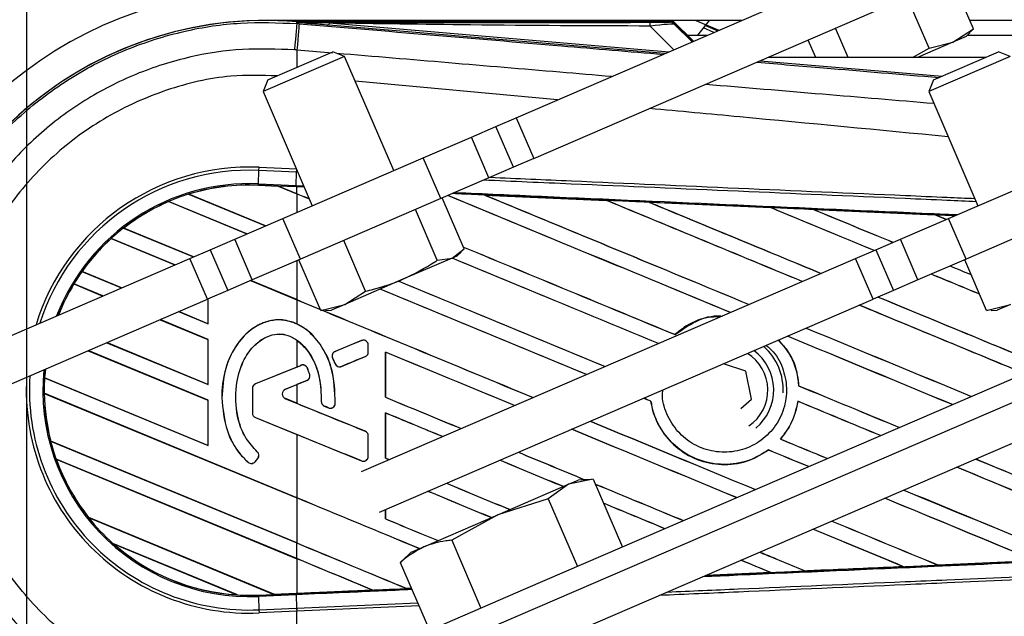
# Model space of a CAD drawing. Header units: millimetres. Extents: x -21 to 722, y 0 to 346.
# Tile 4 of 14: x 5 to 51, y 196 to 224. Entities that reach past the tile are written whole.
import ezdxf

# ---------------------------------------------------------------- set-up
doc = ezdxf.new("R2010")
doc.units = ezdxf.units.MM
doc.layers.add('CARTIGLIO', color=140, linetype='Continuous')

msp = doc.modelspace()

# ---------------------------------------------------------------- linework, layer by layer
at = {"color": 7, "linetype": 'Continuous', "lineweight": 25}
for p, q in [((27.9211, 219.6331), (44.8765, 226.9507)), ((49.1651, 223.7576), (48.1468, 226.1171)), ((28.7379, 217.7406), (45.6933, 225.0582)), ((47.1046, 222.8684), (46.0864, 225.2278)), ((35.186, 224.1533), (16.291, 224.1533)), ((17.7273, 224.0096), (17.734, 224.0896)), ((17.734, 224.0896), (17.7373, 224.0893)), ((17.7373, 224.0896), (17.7373, 224.0893)), ((17.7702, 224.0566), (17.7373, 224.0896)), ((35.1543, 224.0896), (17.7373, 224.0896)), ((17.7706, 224.0531), (17.7373, 224.0893)), ((36.1533, 223.186), (35.186, 224.1533)), ((38.3947, 224.1533), (35.186, 224.1533)), ((36.2669, 224.1533), (37.3308, 223.6942)), ((36.3554, 223.4662), (36.8989, 224.1533)), ((69.2019, 224.1533), (48.9944, 224.1533)), ((17.7273, 224.0096), (17.8387, 224.0002)), ((17.7706, 224.0531), (17.7702, 224.0566)), ((19.2325, 224.0341), (19.2237, 223.9298)), ((34.8282, 222.6141), (19.2237, 223.9298)), ((19.2325, 224.0341), (35.0317, 222.7019)), ((35.2401, 222.7919), (34.1488, 223.8902)), ((36.1082, 223.1665), (35.2069, 224.0678)), ((35.2785, 223.9713), (36.0872, 223.1574)), ((37.105, 223.5967), (36.6231, 223.8046)), ((36.716, 223.9221), (37.2874, 223.6754)), ((43.3401, 222.4356), (42.7554, 223.7903)), ((48.2056, 223.1491), (49.1651, 223.7576)), ((35.8731, 223.4662), (36.8026, 223.4662)), ((41.833, 222.4356), (41.485, 223.242)), ((48.8165, 223.4127), (48.2056, 223.1491)), ((48.8165, 223.4127), (49.0131, 223.5982)), ((48.8732, 223.4662), (67.7217, 223.4662)), ((46.3228, 222.4356), (47.1046, 222.8684)), ((48.2056, 223.1491), (46.5524, 222.4356)), ((47.1046, 222.8684), (48.2056, 223.1491)), ((19.9479, 222.4782), (16.1628, 220.8446)), ((16.378, 221.3865), (19.406, 222.6934)), ((19.9479, 222.4782), (19.406, 222.6934)), ((22.2349, 217.1791), (19.9479, 222.4782)), ((39.2461, 222.2757), (47.7048, 221.5625)), ((49.7278, 222.4356), (39.6165, 222.4356)), ((50.867, 222.4782), (47.0819, 220.8446)), ((47.2971, 221.3865), (50.3251, 222.6934)), ((50.867, 222.4782), (50.3251, 222.6934)), ((16.378, 221.3865), (16.1628, 220.8446)), ((47.2971, 221.3865), (47.0819, 220.8446)), ((29.831, 220.4574), (20.4442, 221.3282)), ((16.1628, 220.8446), (18.4498, 215.5455)), ((47.0819, 220.8446), (49.3689, 215.5455)), ((26.978, 219.2261), (27.9211, 219.6331)), ((27.9211, 219.6331), (28.7379, 217.7406)), ((25.8394, 218.7347), (26.978, 219.2261)), ((27.7948, 217.3336), (26.978, 219.2261)), ((23.6026, 217.7694), (25.8394, 218.7347)), ((26.6561, 216.8422), (25.8394, 218.7347)), ((17.0821, 214.9552), (23.6026, 217.7694)), ((24.4194, 215.8768), (23.6026, 217.7694)), ((28.7379, 217.7406), (27.7948, 217.3336)), ((48.0012, 214.9552), (54.5217, 217.7694)), ((15.9744, 217.1849), (15.9808, 217.3307)), ((15.9808, 217.3307), (17.712, 217.2551)), ((27.7948, 217.3336), (26.6561, 216.8422)), ((15.9471, 216.5596), (15.9744, 217.1849)), ((17.7198, 217.1087), (15.9744, 217.1849)), ((17.6963, 216.4832), (17.7236, 217.1085)), ((17.7198, 217.1087), (17.7249, 217.2251)), ((17.7236, 217.1085), (17.7198, 217.1087)), ((26.6561, 216.8422), (24.4194, 215.8768)), ((15.9445, 216.4995), (15.9442, 216.4936)), ((15.9442, 216.4936), (16.8689, 216.4532)), ((15.9445, 216.4996), (15.9471, 216.5596)), ((15.9445, 216.4996), (16.8613, 216.4596)), ((15.9445, 216.4995), (15.9445, 216.4996)), ((16.8616, 216.4594), (15.9445, 216.4995)), ((15.9471, 216.5596), (17.6963, 216.4832)), ((17.6936, 216.4233), (16.8613, 216.4596)), ((17.7262, 216.1013), (16.8613, 216.4596)), ((16.8689, 216.4532), (16.8616, 216.4594)), ((16.8689, 216.4532), (17.7262, 216.0981)), ((17.7262, 216.4218), (17.6936, 216.4233)), ((17.6963, 216.4832), (18.0518, 216.4677)), ((18.0782, 216.4065), (17.7262, 216.4218)), ((17.7262, 216.1013), (17.7262, 216.4218)), ((12.7072, 216.0816), (16.2712, 214.6053)), ((12.7075, 216.0815), (12.7072, 216.0816)), ((12.7205, 216.0793), (12.7075, 216.0815)), ((16.2751, 214.607), (12.7205, 216.0793)), ((17.7262, 216.0981), (17.7262, 215.2332)), ((24.4194, 215.8768), (17.8989, 213.0627)), ((25.5053, 213.5466), (24.487, 215.906)), ((26.4554, 216.0396), (32.118, 215.7905)), ((26.4562, 216.0394), (26.4554, 216.0396)), ((26.4562, 216.0394), (26.4807, 216.0324)), ((55.3385, 215.8768), (48.818, 213.0627)), ((15.4112, 214.2341), (11.7771, 215.7394)), ((11.7771, 215.7394), (11.7773, 215.7393)), ((11.7773, 215.7393), (11.7811, 215.7346)), ((11.7811, 215.7346), (15.4074, 214.2325)), ((32.118, 215.7905), (32.1187, 215.7901)), ((32.126, 215.784), (32.1187, 215.7901)), ((34.0934, 215.7034), (39.749, 215.4535)), ((34.0949, 215.7029), (34.0934, 215.7034)), ((34.0949, 215.7029), (34.1192, 215.696)), ((39.749, 215.4535), (39.7506, 215.4527)), ((39.7577, 215.4466), (39.7506, 215.4527)), ((14.8453, 213.9899), (17.0821, 214.9552)), ((17.8989, 213.0627), (17.0821, 214.9552)), ((24.2552, 213.0071), (23.2369, 215.3665)), ((41.7383, 215.3654), (47.3814, 215.1149)), ((41.7409, 215.3644), (41.7383, 215.3654)), ((41.7409, 215.3644), (41.7649, 215.3576)), ((45.7644, 213.9899), (48.0012, 214.9552)), ((47.3814, 215.1149), (47.3846, 215.1134)), ((47.3916, 215.1075), (47.3846, 215.1134)), ((48.818, 213.0627), (48.0012, 214.9552)), ((9.6849, 214.5074), (12.9299, 213.1633)), ((9.6851, 214.5073), (9.6849, 214.5074)), ((9.694, 214.5068), (9.6851, 214.5073)), ((12.9337, 213.1649), (9.694, 214.5068)), ((12.0699, 212.7921), (9.1057, 214.0199)), ((9.1057, 214.0199), (9.1058, 214.0198)), ((9.1058, 214.0198), (9.1094, 214.0151)), ((9.1094, 214.0151), (12.0661, 212.7904)), ((13.7066, 213.4985), (14.8453, 213.9899)), ((15.6621, 212.0974), (14.8453, 213.9899)), ((20.9273, 211.5708), (19.9091, 213.9303)), ((44.6258, 213.4985), (45.7644, 213.9899)), ((46.5812, 212.0974), (45.7644, 213.9899)), ((12.7635, 213.0915), (13.7066, 213.4985)), ((13.7066, 213.4985), (14.5234, 211.6059)), ((24.951, 213.1129), (22.662, 212.125)), ((24.2552, 213.0071), (24.951, 213.1129)), ((24.951, 213.1129), (25.5053, 213.5466)), ((25.1598, 213.203), (24.951, 213.1129)), ((25.1598, 213.203), (25.3583, 213.3903)), ((43.6826, 213.0915), (44.6258, 213.4985)), ((44.6258, 213.4985), (45.4425, 211.6059)), ((-13.5165, 201.7496), (12.7635, 213.0915)), ((13.5803, 211.1989), (12.7635, 213.0915)), ((17.8989, 213.0627), (15.6621, 212.0974)), ((17.7262, 212.9882), (17.7262, 211.1798)), ((18.8495, 210.6741), (17.8312, 213.0335)), ((20.7366, 203.1884), (43.6826, 213.0915)), ((44.4994, 211.1989), (43.6826, 213.0915)), ((48.818, 213.0627), (46.5812, 212.0974)), ((49.7686, 210.6741), (48.7503, 213.0335)), ((7.748, 212.4836), (9.5886, 211.7212)), ((7.7482, 212.4836), (7.748, 212.4836)), ((7.7556, 212.4837), (7.7482, 212.4836)), ((9.5924, 211.7229), (7.7556, 212.4837)), ((8.7286, 211.3501), (7.3732, 211.9115)), ((7.3732, 211.9115), (7.3733, 211.9114)), ((7.3733, 211.9114), (7.3773, 211.9066)), ((7.3773, 211.9066), (8.7248, 211.3484)), ((15.6621, 212.0974), (14.5234, 211.6059)), ((15.5843, 212.0638), (17.7262, 211.1766)), ((17.7262, 211.1798), (15.5881, 212.0654)), ((22.662, 212.125), (19.9592, 210.9585)), ((46.5812, 212.0974), (45.4425, 211.6059)), ((14.5234, 211.6059), (13.5803, 211.1989)), ((19.9592, 210.9585), (20.9273, 211.5708)), ((45.4425, 211.6059), (44.4994, 211.1989)), ((-12.6997, 199.857), (13.5803, 211.1989)), ((13.6037, 211.209), (13.6037, 210.0613)), ((13.6097, 210.0556), (13.6097, 211.2116)), ((17.7262, 211.1766), (17.7262, 210.0523)), ((18.8495, 210.6741), (19.9592, 210.9585)), ((19.9592, 210.9585), (19.3365, 210.6898)), ((21.5746, 201.305), (44.4994, 211.1989)), ((49.7686, 210.6741), (50.8783, 210.9585)), ((50.8783, 210.9585), (50.2557, 210.6898)), ((12.2429, 210.6217), (13.6097, 210.0556)), ((13.6037, 210.0613), (12.2468, 210.6234)), ((19.0621, 210.7064), (18.8495, 210.6741)), ((19.064, 210.6739), (19.3365, 210.6898)), ((49.9812, 210.7064), (49.7686, 210.6741)), ((49.9831, 210.6739), (50.2557, 210.6898)), ((11.3791, 210.2489), (13.6037, 209.3275)), ((13.6097, 209.3283), (11.383, 210.2506)), ((13.6037, 210.0613), (13.6097, 210.0556)), ((35.2962, 209.5534), (35.2926, 209.5582)), ((8.9016, 209.1797), (13.6097, 207.2295)), ((13.6037, 207.2353), (8.9054, 209.1813)), ((13.6097, 209.3283), (13.6037, 209.3275)), ((13.6037, 209.3275), (13.6037, 207.2353)), ((13.6097, 207.2295), (13.6097, 209.3283)), ((17.7262, 209.3023), (17.7262, 208.0485)), ((20.737, 209.2745), (19.5125, 208.7746)), ((20.737, 209.2745), (20.7359, 209.2774)), ((21.0483, 208.7409), (21.0483, 209.0654)), ((21.0483, 209.0654), (21.0514, 209.0654)), ((21.0514, 208.7409), (21.0514, 209.0654)), ((8.0378, 208.8069), (13.6037, 206.5014)), ((13.6097, 206.5022), (8.0416, 208.8085)), ((19.5125, 208.7746), (19.5113, 208.7774)), ((21.0483, 208.7409), (21.0514, 208.7409)), ((21.843, 208.7438), (21.843, 206.6454)), ((21.8488, 208.7383), (21.843, 208.7438)), ((21.8488, 206.6461), (21.8488, 208.7383)), ((17.9252, 208.1265), (15.8095, 207.2627)), ((17.9252, 208.1265), (17.924, 208.1293)), ((19.3903, 208.4763), (19.3875, 208.4751)), ((19.3903, 208.4763), (19.5089, 208.2002)), ((19.5089, 208.2002), (19.5061, 208.199)), ((19.8018, 208.0802), (20.9078, 208.5318)), ((19.8018, 208.0802), (19.803, 208.0774)), ((20.9078, 208.5318), (20.909, 208.5289)), ((38.5812, 207.8522), (37.5467, 208.1983)), ((17.7262, 208.0485), (15.8084, 207.2655)), ((18.2194, 208.0034), (18.2222, 208.0045)), ((18.3279, 207.7), (18.3308, 207.7009)), ((38.8448, 206.5565), (38.5812, 207.8522)), ((6.0133, 207.55), (13.6097, 204.4035)), ((6.0135, 207.55), (6.0133, 207.55)), ((6.0194, 207.5507), (6.0135, 207.55)), ((13.6037, 204.4092), (6.0194, 207.5507)), ((13.6037, 207.2353), (13.6097, 207.2295)), ((15.8095, 207.2627), (15.8084, 207.2655)), ((17.1975, 207.0169), (18.1972, 207.4251)), ((17.1986, 207.0141), (17.7262, 207.2295)), ((17.7262, 207.2295), (17.7262, 206.3638)), ((18.1972, 207.4251), (18.1983, 207.4223)), ((28.374, 197.7523), (51.04, 207.5344)), ((41.0453, 207.1772), (41.0394, 207.1764)), ((52.5999, 207.1047), (0.4149, 184.5828)), ((17.7262, 201.971), (5.9972, 206.8293)), ((5.9972, 206.8293), (5.9973, 206.8292)), ((5.9973, 206.8292), (6.0033, 206.8235)), ((6.0033, 206.8235), (17.7262, 201.9677)), ((15.669, 207.0536), (15.666, 207.0536)), ((15.666, 207.0536), (15.666, 205.9085)), ((15.669, 207.0536), (15.669, 205.9085)), ((17.1975, 207.0169), (17.1986, 207.0141)), ((13.6097, 206.5022), (13.6037, 206.5014)), ((13.6037, 206.5014), (13.6037, 204.4092)), ((13.6097, 204.4035), (13.6097, 206.5022)), ((14.2454, 206.6184), (14.2424, 206.6184)), ((17.1975, 206.5764), (17.1986, 206.5792)), ((20.9078, 205.0616), (17.1975, 206.5764)), ((17.7262, 206.3638), (17.1986, 206.5792)), ((18.869, 206.4437), (18.866, 206.4437)), ((19.516, 206.3489), (19.519, 206.3487)), ((21.843, 206.6454), (21.8488, 206.6461)), ((34.1738, 206.457), (34.1797, 206.4578)), ((38.3591, 206.1268), (38.8448, 206.5565)), ((41.0055, 206.4544), (41.0108, 206.449)), ((15.669, 205.9085), (15.666, 205.9085)), ((19.0077, 206.2355), (19.0065, 206.2327)), ((19.0077, 206.2355), (19.2032, 206.1536)), ((19.2032, 206.1536), (19.2021, 206.1508)), ((21.843, 205.9178), (21.843, 203.8193)), ((21.8488, 205.9123), (21.843, 205.9178)), ((21.8488, 203.82), (21.8488, 205.9123)), ((15.8095, 205.6994), (15.8084, 205.6966)), ((15.8084, 205.6966), (17.7262, 204.9136)), ((15.8095, 205.6994), (20.737, 203.6876)), ((53.3014, 205.517), (29.4631, 195.2289)), ((17.7262, 204.9136), (17.7262, 201.971)), ((20.9078, 205.0616), (20.909, 205.0644)), ((6.295, 204.6072), (17.7262, 199.8723)), ((6.2952, 204.6072), (6.295, 204.6072)), ((6.3011, 204.608), (6.2952, 204.6072)), ((17.7262, 199.8755), (6.3011, 204.608)), ((21.0483, 203.8967), (21.0483, 204.8524)), ((21.0483, 204.8524), (21.0514, 204.8524)), ((21.0514, 203.8967), (21.0514, 204.8524)), ((40.1981, 204.7018), (40.1901, 204.7018)), ((13.6037, 204.4092), (13.6097, 204.4035)), ((15.8905, 204.1125), (15.8925, 204.1147)), ((39.6384, 204.1951), (39.642, 204.1903)), ((17.7262, 199.1449), (6.5498, 203.7743)), ((6.5498, 203.7743), (6.55, 203.7742)), ((6.55, 203.7742), (6.5587, 203.7674)), ((6.5587, 203.7674), (17.7262, 199.1417)), ((15.4686, 203.6224), (15.4666, 203.6201)), ((15.7908, 203.6477), (15.9157, 203.7974)), ((15.7908, 203.6477), (15.7931, 203.6457)), ((15.7931, 203.6457), (15.918, 203.7954)), ((15.9157, 203.7974), (15.918, 203.7954)), ((20.737, 203.6876), (20.7359, 203.6848)), ((21.0483, 203.8967), (21.0514, 203.8967)), ((21.843, 203.8193), (21.8488, 203.82)), ((27.0712, 201.1812), (30.3561, 202.5989)), ((30.3561, 202.5989), (29.4052, 201.9292)), ((31.4957, 202.8314), (30.3561, 202.5989)), ((30.3561, 202.5989), (30.8041, 202.7923)), ((31.3964, 202.8269), (30.8041, 202.7923)), ((31.4957, 202.8314), (32.8534, 199.6855)), ((17.7262, 201.9677), (17.7262, 199.8755)), ((29.4052, 201.9292), (27.0712, 201.1812)), ((29.4052, 201.9292), (30.763, 198.7833)), ((21.843, 201.4209), (21.843, 200.9932)), ((21.8488, 200.994), (21.8488, 201.4234)), ((8.0626, 201.049), (16.6691, 197.4841)), ((8.0629, 201.0489), (8.0626, 201.049)), ((8.0703, 201.049), (8.0629, 201.0489)), ((16.663, 197.4899), (8.0703, 201.049)), ((21.843, 200.9932), (21.8488, 200.994)), ((23.637, 199.6991), (27.0712, 201.1812)), ((27.0712, 201.1812), (24.9258, 199.996)), ((14.9722, 197.4596), (9.1931, 199.8534)), ((9.1931, 199.8534), (9.1937, 199.8531)), ((9.1937, 199.8531), (9.2171, 199.8402)), ((17.7262, 199.1449), (17.7262, 199.8723)), ((24.9258, 199.996), (26.2836, 196.8501)), ((9.2171, 199.8402), (14.9459, 197.4673)), ((23.0398, 199.4414), (22.6084, 199.0342)), ((23.0398, 199.4414), (23.637, 199.6991)), ((17.7262, 199.1417), (17.7262, 197.5363)), ((22.5369, 198.965), (22.619, 199.0228)), ((22.5369, 198.965), (23.8946, 195.8191)), ((47.5162, 198.8445), (52.053, 199.0469)), ((52.0578, 199.0452), (47.5187, 198.8432)), ((39.7459, 198.4984), (36.7298, 198.3651)), ((39.7247, 198.5039), (39.744, 198.499)), ((39.744, 198.499), (39.7459, 198.4984)), ((41.349, 198.5702), (41.3433, 198.5757)), ((41.349, 198.5702), (45.9004, 198.7725)), ((41.3505, 198.5695), (41.349, 198.5702)), ((45.8814, 198.7773), (45.9004, 198.7725)), ((45.9004, 198.7725), (45.9035, 198.7714)), ((47.5162, 198.8445), (47.5105, 198.8499)), ((47.5187, 198.8432), (47.5162, 198.8445)), ((0.9598, 185.9209), (28.374, 197.7523)), ((21.2521, 197.6843), (17.7262, 197.5302)), ((21.2318, 197.6895), (21.2516, 197.6845)), ((21.2516, 197.6845), (21.2521, 197.6843)), ((22.8406, 197.7541), (22.8347, 197.7597)), ((22.8406, 197.7541), (23.0554, 197.7635)), ((22.8409, 197.7539), (22.8406, 197.7541)), ((23.0555, 197.7633), (22.8409, 197.7539)), ((14.9459, 197.4673), (14.9716, 197.4598)), ((14.9716, 197.4598), (14.9722, 197.4596)), ((15.9445, 197.4524), (16.6691, 197.4841)), ((15.9445, 197.4524), (15.9471, 197.3925)), ((17.6963, 197.4688), (15.9471, 197.3925)), ((15.9471, 197.3925), (15.9744, 196.7671)), ((16.663, 197.4899), (17.7262, 197.5363)), ((16.6689, 197.4842), (16.663, 197.4899)), ((16.6689, 197.4842), (17.6936, 197.5289)), ((17.6936, 197.5288), (16.6691, 197.4841)), ((17.7262, 197.5302), (17.6936, 197.5288)), ((17.6936, 197.5289), (17.6936, 197.5288)), ((17.6963, 197.4688), (17.7236, 196.8435)), ((15.9744, 196.7671), (17.7198, 196.8434)), ((15.9744, 196.7671), (15.9808, 196.6214)), ((17.7262, 196.6976), (15.9808, 196.6214)), ((17.7198, 196.8434), (17.7236, 196.8435)), ((17.7198, 196.8434), (17.7262, 196.6976)), ((17.7236, 196.8435), (23.3466, 197.0888)), ((17.7262, 196.6976), (17.7299, 196.6977)), ((17.7262, 193.1569), (17.7262, 196.6976)), ((23.4085, 196.9454), (17.7299, 196.6977))]:
    msp.add_line(p, q, dxfattribs=at)
at = {"color": 7, "linetype": 'Continuous', "lineweight": 25, "flags": 128}
for points in [[(17.7273, 224.0096), (17.7251, 223.9848), (17.7193, 223.9156), (17.7098, 223.8042), (17.6972, 223.6544), (17.6817, 223.4711), (17.6639, 223.2603), (17.6444, 223.0291), (17.6238, 222.785)], [(17.8387, 224.0002), (17.8368, 223.9754), (17.8311, 223.9061), (17.8218, 223.7948), (17.8093, 223.645), (17.7939, 223.4617), (17.7762, 223.2509), (17.7567, 223.0196), (17.7362, 222.7755)], [(19.2325, 224.0341), (18.4136, 224.0467), (17.7702, 224.0566)], [(19.3891, 222.6363), (17.7362, 222.7755), (17.7362, 222.7755), (17.7362, 222.7755)], [(17.6936, 216.4233), (17.6937, 216.425), (17.6939, 216.4284), (17.6941, 216.4336), (17.6944, 216.4404), (17.6948, 216.4489), (17.6952, 216.4589), (17.6957, 216.4704), (17.6963, 216.4832)], [(6.0133, 207.55), (6.0316, 207.7986), (6.0456, 207.9471)], [(6.0458, 207.9472), (6.0317, 207.7985), (6.0135, 207.55)], [(6.052, 207.9498), (6.0377, 207.7985), (6.0194, 207.5507)]]:
    msp.add_lwpolyline(points, dxfattribs=at)
at = {"color": 7, "linetype": 'Continuous', "lineweight": 25}
for centre, radius, start, end in [((16.291, 206.976), 29.1984, 44.88001, 189.44737), ((16.291, 206.976), 28.8578, 44.77313, 189.28002), ((16.291, 206.976), 27.8271, 90, 188.74776), ((16.291, 206.976), 27.4837, 48.18766, 180), ((16.291, 206.976), 27.4837, 48.18766, 188.5612), ((16.291, 206.976), 27.4498, 48.16812, 188.54256), ((16.291, 206.976), 27.758, 100.9224, 169.0776), ((16.291, 206.976), 26.6254, 51.9052, 180), ((16.291, 206.976), 18.5515, 90, 174.60094), ((16.291, 206.976), 17.1773, 90, 179.24913), ((16.291, 206.976), 17.1743, 85.18028, 179.24466), ((33.4159, 223.9187), 0.7334, 357.77119, 11.51783), ((215.734, 220.3749), 198.0124, 179.305345, 179.538678), ((15.5287, 206.976), 10.3645, 87.5, 162.99416), ((15.5287, 206.976), 10.2186, 87.5, 162.29545), ((15.5287, 206.976), 9.5927, 87.5, 158.95334), ((15.5287, 206.976), 9.5327, 87.5, 107.21651), ((15.5287, 206.976), 9.5325, 87.5, 107.2149), ((15.5287, 206.976), 9.5266, 87.5, 107.14432), ((15.5287, 206.976), 9.5327, 107.21651, 113.17547), ((15.5287, 206.976), 9.5327, 113.17547, 127.80908), ((15.5287, 206.976), 9.5325, 113.17491, 127.80821), ((15.5287, 206.976), 9.5266, 113.16504, 127.76752), ((15.5287, 206.976), 9.5327, 127.80908, 132.36028), ((15.5287, 206.976), 9.5327, 132.36028, 144.70717), ((15.5287, 206.976), 9.5325, 132.36013, 144.70666), ((15.5287, 206.976), 9.5266, 132.36308, 144.68039), ((15.5287, 206.976), 9.5327, 144.70717, 148.81902), ((15.5287, 206.976), 9.5327, 148.81902, 158.59913), ((15.5287, 206.976), 9.5325, 148.81915, 158.59817), ((15.5287, 206.976), 9.5266, 148.83169, 158.56296), ((20.8224, 209.0654), 0.2259, 0, 112.20926), ((37.5908, 206.976), 2.7323, 357.30687, 47.99665), ((19.5978, 208.5654), 0.2259, 112.20926, 203.24584), ((20.8224, 208.7409), 0.2259, 292.20927, 0), ((37.5908, 206.976), 2.0155, 304.50471, 57.77794), ((37.5908, 206.976), 2.2904, 309.70936, 53.18549), ((18.0105, 207.9174), 0.2259, 22.3787, 112.20929), ((19.7164, 208.2894), 0.2259, 203.24584, 292.20927), ((15.5287, 206.976), 10.2186, 176.28032, 272.5), ((15.5287, 206.976), 9.5927, 174.35333, 272.5), ((18.1118, 207.6342), 0.2259, 292.20926, 16.93498), ((15.5287, 206.976), 10.3645, 176.6917, 272.5), ((15.5287, 206.976), 9.5327, 176.54814, 180.8818), ((15.8949, 207.0536), 0.2289, 112.20929, 180), ((15.8949, 207.0536), 0.2259, 112.20929, 180), ((15.5287, 206.976), 9.5327, 180.8818, 194.38831), ((15.5287, 206.976), 9.5325, 180.88252, 194.38869), ((15.5287, 206.976), 9.5266, 180.91722, 194.39314), ((17.2874, 206.7967), 0.2379, 112.20926, 247.79071), ((17.2874, 206.7967), 0.2349, 112.20926, 247.79071), ((19.0949, 206.4438), 0.2259, 180.035, 247.29049), ((19.2904, 206.362), 0.2259, 247.29049, 356.67135), ((15.8949, 205.9085), 0.2289, 180, 247.79071), ((15.8949, 205.9085), 0.2259, 180, 247.79071), ((16.291, 206.976), 17.1773, 186.59086, 253.85541), ((16.291, 206.976), 17.1743, 186.58785, 253.86755), ((20.8224, 204.8524), 0.2259, 0, 67.79071), ((15.5287, 206.976), 9.5327, 194.38831, 199.62504), ((15.7422, 203.942), 0.2259, 320.16689, 48.97709), ((15.7422, 203.942), 0.2289, 320.16689, 48.97709), ((15.5287, 206.976), 9.5327, 199.62504, 218.44471), ((15.5287, 206.976), 9.5325, 199.6263, 218.44589), ((15.5287, 206.976), 9.5266, 199.68237, 218.47326), ((15.6174, 203.7924), 0.2289, 228.8059, 320.16689), ((15.6174, 203.7924), 0.2259, 228.8059, 320.16689), ((20.8224, 203.8967), 0.2259, 247.79071, 0), ((16.291, 206.976), 18.5515, 196.5241, 234.47882), ((15.5287, 206.976), 9.5327, 218.44471, 228.34691), ((16.291, 206.976), 29.1984, 193.58086, 270), ((16.291, 206.976), 28.8578, 193.4645, 270), ((15.5287, 206.976), 9.5327, 228.34691, 266.65309), ((15.5287, 206.976), 9.5325, 228.35056, 266.64944), ((15.5287, 206.976), 9.5266, 228.50755, 266.49245), ((15.5287, 206.976), 9.5327, 266.65309, 272.5)]:
    msp.add_arc(centre, radius, start, end, dxfattribs=at)
for centre, major_axis, ratio, start_param, end_param in [((33.5793, 224.0753), (1.4562, -0.0034), 0.0065928, 5.1035854, 6.2804722), ((33.5793, 223.7318), (1.7014, 0.236), 0.0487304, 0.0458928, 1.2227796), ((16.3048, 216.69), (0.5568, -0.2306), 0.0029846, 0.0092528, 0.0351255), ((17.7262, 210.534), (589.3834, -244.1492), 0.0080625, 1.5731368, 1.5741362), ((17.7262, 210.534), (589.0398, -244.0069), 0.0080625, 1.5731333, 1.5741362), ((17.7262, 213.3601), (589.0398, -244.0069), 0.0080625, 1.5399436, 1.562222), ((17.7262, 213.3601), (589.3834, -244.1492), 0.0080625, 1.539957, 1.5622225), ((17.7262, 225.222), (589.3834, -244.1492), 0.0080625, 4.73054, 4.7513816), ((17.7262, 225.222), (589.0398, -244.0069), 0.0080625, 4.7305916, 4.7514089), ((17.7262, 206.1242), (589.0429, -25.726), 0.0174384, 1.5471095, 1.5566952), ((17.7262, 216.1862), (589.3834, -244.1492), 0.0080625, 1.5342863, 1.5497155), ((17.7262, 216.1862), (589.0398, -244.0069), 0.0080625, 1.5342696, 1.5496877), ((17.7262, 228.0481), (589.3834, -244.1492), 0.0080625, 4.7435023, 4.7570574), ((17.7262, 228.0481), (589.0398, -244.0069), 0.0080625, 4.7435622, 4.757088), ((17.7262, 206.1242), (589.0429, -25.726), 0.0174384, 1.534147, 1.5437245), ((17.7262, 219.0123), (589.3834, -244.1492), 0.0080625, 1.5286147, 1.5367618), ((17.7262, 219.0123), (589.0398, -244.0069), 0.0080625, 1.5285946, 1.5367252), ((17.7262, 230.8742), (589.3834, -244.1492), 0.0080625, 4.7564808, 4.7627349), ((17.7262, 230.8742), (589.0398, -244.0069), 0.0080625, 4.7565498, 4.7627689), ((17.7262, 206.1242), (589.0429, -25.726), 0.0174384, 1.5211746, 1.5307369), ((17.7262, 221.8383), (589.3834, -244.1492), 0.0080625, 1.5229419, 1.5237995), ((17.7262, 221.8383), (589.0398, -244.0069), 0.0080625, 1.5229186, 1.5237528), ((17.7262, 222.396), (589.0398, -244.0069), 0.0080625, 4.7288787, 4.7455551), ((17.7262, 222.396), (589.3834, -244.1492), 0.0080625, 4.7288739, 4.7455439), ((17.7262, 210.534), (589.3834, -244.1492), 0.0080625, 1.545627, 1.5618868), ((17.7262, 210.534), (589.0398, -244.0069), 0.0080625, 1.5456169, 1.5618862), ((17.7262, 230.8742), (589.3834, -244.1492), 0.0080625, 4.7672465, 4.7688995), ((17.7262, 230.8742), (589.0398, -244.0069), 0.0080625, 4.7672831, 4.7689277), ((17.7262, 219.0123), (589.0398, -244.0069), 0.0080625, 1.5202674, 1.5240856), ((17.7262, 219.0123), (589.3834, -244.1492), 0.0080625, 1.5203017, 1.5241083), ((17.7262, 219.5699), (589.3834, -244.1492), 0.0080625, 4.7237691, 4.7400343), ((17.7262, 219.5699), (589.0398, -244.0069), 0.0080625, 4.7237803, 4.740055), ((17.7262, 207.708), (589.0398, -244.0069), 0.0080625, 1.5512896, 1.5675583), ((17.7262, 207.708), (589.3834, -244.1492), 0.0080625, 1.5512964, 1.5675556), ((17.7262, 228.0481), (589.3834, -244.1492), 0.0080625, 4.7615675, 4.7772695), ((17.7262, 228.0481), (589.0398, -244.0069), 0.0080625, 4.7616008, 4.7735714), ((17.7262, 216.7438), (589.0398, -244.0069), 0.0080625, 4.7157288, 4.7343799), ((17.7262, 216.7438), (589.3834, -244.1492), 0.0080625, 4.7157288, 4.7343625), ((17.7262, 216.1862), (589.0398, -244.0069), 0.0080625, 1.5159723, 1.5297614), ((17.7262, 216.1862), (589.3834, -244.1492), 0.0080625, 1.5124852, 1.5297808), ((17.7262, 213.3601), (589.0398, -244.0069), 0.0080625, 1.5224082, 1.5354362), ((17.7262, 213.3601), (589.3834, -244.1492), 0.0080625, 1.5224319, 1.5354522), ((17.7262, 225.222), (589.3834, -244.1492), 0.0080625, 4.7558904, 4.768925), ((17.7262, 225.222), (589.0398, -244.0069), 0.0080625, 4.7559203, 4.7689626), ((17.7262, 213.6042), (589.3834, 240.6523), 0.0080793, 4.7121189, 4.7141966), ((17.7262, 204.8819), (589.3834, -244.1492), 0.0080625, 1.5569654, 1.5671512), ((17.7262, 204.8819), (589.0398, -244.0069), 0.0080625, 1.5569619, 1.5671374), ((17.7262, 213.6042), (589.3834, 240.6528), 0.0080793, 4.7090901, 4.7094257), ((17.7262, 199.3106), (-589.3677, 1372.1698), 0.0034441, 4.7173874, 4.7175886), ((17.7262, 201.6739), (589.3834, 240.6525), 0.0080793, 1.5620973, 1.5639738), ((17.7262, 201.6739), (589.3834, 240.6524), 0.0080793, 1.5666964, 1.5674975), ((17.7262, 222.396), (589.3834, -244.1492), 0.0080625, 4.7552941, 4.7632454), ((17.7262, 222.396), (589.0398, -244.0069), 0.0080625, 4.7553273, 4.7632797), ((17.7262, 211.9195), (589.3834, -240.6527), 0.0080793, 4.7156879, 4.721088), ((17.7262, 213.9178), (589.3834, -244.1492), 0.0080625, 4.7227138, 4.7286916), ((17.7262, 213.9178), (589.0398, -244.0069), 0.0080625, 4.7227276, 4.7287057), ((17.7262, 207.708), (589.0398, -244.0069), 0.0080625, 1.54621, 1.5467832), ((17.7262, 207.708), (589.3834, -244.1492), 0.0080625, 1.5462162, 1.5467926), ((17.7262, 210.534), (589.3834, -244.1492), 0.0080625, 1.5281047, 1.5346283), ((17.7262, 210.534), (589.0398, -244.0069), 0.0080625, 1.5280844, 1.5345964), ((17.7262, 201.1927), (589.3833, -246.6781), 0.0080502, 1.5716616, 1.5719933), ((17.7262, 202.0558), (589.3834, -244.1492), 0.0080625, 1.5626343, 1.5671512), ((17.7262, 202.0558), (589.0398, -244.0069), 0.0080625, 1.5626341, 1.5671374), ((17.7262, 216.7438), (589.3834, -244.1492), 0.0080625, 4.7388681, 4.7518918), ((17.7262, 216.7438), (589.0398, -244.0069), 0.0080625, 4.7388881, 4.7519194), ((17.7262, 199.3579), (589.3834, -240.6527), 0.0080793, 1.5689888, 1.5740952), ((17.7262, 204.8819), (589.0398, -244.0069), 0.0080625, 1.5394335, 1.5524558), ((17.7262, 204.8819), (589.3834, -244.1492), 0.0080625, 1.5394472, 1.5524619), ((17.7262, 219.5699), (589.3834, -244.1492), 0.0080625, 4.7538521, 4.7575678), ((17.7262, 219.5699), (589.0398, -244.0069), 0.0080625, 4.7538879, 4.7575987), ((17.7262, 213.9178), (589.3834, -244.1492), 0.0080625, 4.7331965, 4.7384317), ((17.7262, 213.9178), (589.0398, -244.0069), 0.0080625, 4.7332132, 4.7384566), ((17.7262, 207.708), (589.3834, -244.1492), 0.0080625, 1.5337764, 1.5369497), ((17.7262, 207.708), (589.0398, -244.0069), 0.0080625, 1.5337594, 1.5369218), ((17.7262, 211.0917), (589.3834, -244.1492), 0.0080625, 4.7227138, 4.7230215), ((17.7262, 211.0917), (589.0398, -244.0069), 0.0080625, 4.7227276, 4.7230323), ((17.7262, 202.0558), (589.0398, -244.0069), 0.0080625, 1.5531182, 1.5581281), ((17.7262, 202.0558), (589.3834, -244.1492), 0.0080625, 1.553124, 1.5581309), ((17.7262, 222.396), (589.3834, -244.1492), 0.0080625, 4.7692613, 4.7788688), ((17.7262, 222.396), (589.0398, -244.0069), 0.0080625, 4.7692991, 4.7762184), ((17.7262, 210.534), (589.0398, -244.0069), 0.0080625, 1.5132604, 1.5220721), ((17.7262, 210.534), (589.3834, -244.1492), 0.0080625, 1.5106965, 1.5220959), ((17.7262, 211.0917), (589.3834, -244.1492), 0.0080625, 4.7275258, 4.7325342), ((17.7262, 211.0917), (589.0398, -244.0069), 0.0080625, 4.7275392, 4.7325505), ((17.7262, 213.9178), (589.0398, -244.0069), 0.0080625, 4.7392673, 4.7462417), ((17.7262, 213.9178), (589.3834, -244.1492), 0.0080625, 4.7392565, 4.7462174), ((17.7262, 199.2298), (589.0398, -244.0069), 0.0080625, 1.5587905, 1.5638002), ((17.7262, 199.2298), (589.3834, -244.1492), 0.0080625, 1.5587929, 1.5637997), ((17.7262, 219.5699), (589.3834, -244.1492), 0.0080625, 4.7635816, 4.7767798), ((17.7262, 219.5699), (589.0398, -244.0069), 0.0080625, 4.7636161, 4.7767986), ((17.7262, 196.4037), (589.3834, -244.1492), 0.0080625, 1.5644618, 1.5741362), ((17.7262, 196.4037), (589.0398, -244.0069), 0.0080625, 1.5644626, 1.5741362), ((17.7262, 202.0558), (589.3834, -244.1492), 0.0080625, 1.5451173, 1.5499569), ((17.7262, 202.0558), (589.0398, -244.0069), 0.0080625, 1.5451068, 1.5499399), ((17.7262, 207.708), (589.0398, -244.0069), 0.0080625, 1.5158593, 1.5277483), ((17.7262, 207.708), (589.3834, -244.1492), 0.0080625, 1.5158534, 1.5277689), ((17.7262, 208.2656), (589.3834, -244.1492), 0.0080625, 4.7227138, 4.7268636), ((17.7262, 208.2656), (589.0398, -244.0069), 0.0080625, 4.7227276, 4.7268766), ((17.7262, 216.7438), (589.3834, -244.1492), 0.0080625, 4.7579039, 4.7662988), ((17.7262, 216.7438), (589.0398, -244.0069), 0.0080625, 4.757935, 4.7663143), ((17.7262, 204.8819), (589.0398, -244.0069), 0.0080625, 1.5263198, 1.5334234), ((17.7262, 204.8819), (589.3834, -244.1492), 0.0080625, 1.5263102, 1.5334406), ((17.7262, 205.4396), (589.0398, -244.0069), 0.0080625, 4.7157288, 4.7244015), ((17.7262, 205.4396), (589.3834, -244.1492), 0.0080625, 4.7157288, 4.724407), ((17.7262, 213.9178), (589.3834, -244.1492), 0.0080625, 4.7522278, 4.7558224), ((17.7262, 213.9178), (589.0398, -244.0069), 0.0080625, 4.7522556, 4.7558335), ((17.7262, 193.5776), (589.3834, -244.1492), 0.0080625, 1.5681537, 1.5741362), ((17.7262, 193.5776), (589.0398, -244.0069), 0.0080625, 1.5681848, 1.5741362), ((17.7262, 202.0558), (589.0398, -244.0069), 0.0080625, 1.5367814, 1.5390976), ((17.7262, 202.0558), (589.3834, -244.1492), 0.0080625, 1.5367672, 1.5391115), ((17.7262, 207.8279), (589.0429, 25.726), 0.0174384, 4.7622128, 4.7699042), ((17.7262, 207.8279), (589.0429, 25.726), 0.0174384, 4.7439223, 4.7489822), ((17.7262, 207.8279), (589.0429, 25.726), 0.0174384, 4.7517321, 4.7594438), ((17.7262, 207.8279), (589.0429, 25.726), 0.0174384, 4.7116274, 4.7175787), ((17.7262, 207.8279), (589.0429, 25.726), 0.0174384, 4.7203001, 4.7206706), ((17.1195, 197.2976), (0.4506, -0.1866), 0.0036879, 3.1511368, 3.1770094)]:
    msp.add_ellipse(centre, major_axis=major_axis, ratio=ratio, start_param=start_param, end_param=end_param, dxfattribs=at)
for points, knots in [([(35.0355, 224.0719), (35.0461, 224.0752), (35.065, 224.0811), (35.127, 224.087), (35.1543, 224.0896)], [0, 0, 0, 0, 0.5593923, 1, 1, 1, 1]), ([(35.2069, 224.0678), (35.2022, 224.0718), (35.1912, 224.0813), (35.1724, 224.0885), (35.1592, 224.0893), (35.1543, 224.0896)], [0, 0, 0, 0, 0.3193957, 0.7481913, 1, 1, 1, 1]), ([(-0.7799, 207.2464), (-0.7352, 208.1165), (-0.641, 209.9473), (0.0896, 212.661), (1.2692, 215.2993), (2.8782, 217.7058), (4.8727, 219.8018), (7.1854, 221.5405), (9.7619, 222.8597), (12.4328, 223.7008), (15.1161, 224.1119), (16.8569, 224.0437), (17.7273, 224.0096)], [0, 0, 0, 0, 0.0931991, 0.1961104, 0.2990228, 0.4019351, 0.5048477, 0.6077603, 0.710674, 0.8135878, 0.9067939, 1, 1, 1, 1]), ([(17.7702, 224.0566), (20.8238, 224.0584), (26.2764, 224.0616), (31.7336, 224.0641), (34.1346, 224.0652)], [0, 0, 0, 0, 0.56002694, 1, 1, 1, 1]), ([(19.2237, 223.9298), (19.0833, 223.9417), (18.6674, 223.9768), (18.1782, 224.018), (17.8389, 224.0472), (17.7706, 224.0531)], [0, 0, 0, 0, 0.2892673, 0.8568296, 1, 1, 1, 1]), ([(17.8387, 224.0002), (21.8999, 223.6578), (27.5361, 223.1828), (33.1688, 222.7095), (34.7428, 222.5773)], [0, 0, 0, 0, 0.72055551, 1, 1, 1, 1]), ([(34.1488, 223.8902), (31.3647, 223.9018), (26.393, 223.9225), (21.4205, 224), (19.2325, 224.0341)], [0, 0, 0, 0, 0.5599741, 1, 1, 1, 1]), ([(35.2785, 223.9713), (35.2382, 224.0032), (35.1663, 224.0602), (35.0755, 224.0683), (35.0355, 224.0719)], [0, 0, 0, 0, 0.56, 1, 1, 1, 1]), ([(35.2069, 224.0678), (35.229, 224.041), (35.2684, 223.9933), (35.2754, 223.978), (35.2785, 223.9713)], [0, 0, 0, 0, 0.560586, 1, 1, 1, 1]), ([(49.1651, 223.7576), (49.1564, 223.7474), (49.1058, 223.6881), (49.0447, 223.6497), (48.9942, 223.618)], [0, 0, 0, 0, 0.1724655, 1, 1, 1, 1]), ([(17.6238, 222.785), (16.816, 222.8167), (15.2005, 222.8802), (12.7102, 222.4985), (10.2313, 221.7179), (7.8398, 220.4937), (5.6933, 218.8797), (3.8426, 216.9343), (2.3479, 214.701), (1.2581, 212.2518), (0.6141, 209.9208), (0.53, 208.4133), (0.4956, 207.7969)], [0, 0, 0, 0, 0.0952973, 0.1905944, 0.2958317, 0.401068, 0.5063031, 0.6115398, 0.7167635, 0.8219884, 0.927212, 1, 1, 1, 1]), ([(17.7362, 222.7755), (17.7362, 222.7755), (17.6987, 222.7786), (17.6612, 222.7818), (17.6238, 222.785)], [0, 0, 0, 0, 0.0003655, 1, 1, 1, 1]), ([(32.351, 221.545), (31.5492, 221.6124), (27.2981, 221.9696), (23.0444, 222.3282), (19.5929, 222.6191)], [0, 0, 0, 0, 0.1886024, 1, 1, 1, 1]), ([(39.0969, 222.2113), (40.1305, 222.1244), (42.9541, 221.887), (45.7742, 221.6507), (47.562, 221.5008)], [0, 0, 0, 0, 0.36605584, 1, 1, 1, 1]), ([(16.8118, 221.5737), (16.0974, 221.5942), (14.3602, 221.6438), (11.6525, 221.0005), (8.8539, 219.7417), (6.3673, 217.9321), (4.3143, 215.6361), (2.8, 212.9686), (1.9141, 210.4861), (1.8019, 208.9041), (1.7621, 208.3435)], [0, 0, 0, 0, 0.0965411, 0.2347399, 0.3721119, 0.5102047, 0.6480642, 0.7857493, 0.924066, 1, 1, 1, 1]), ([(47.3223, 220.2876), (45.5996, 220.432), (42.0627, 220.7285), (38.5214, 221.0263), (36.705, 221.179)], [0, 0, 0, 0, 0.4870827, 1, 1, 1, 1]), ([(47.9881, 218.7448), (44.7611, 219.0568), (40.1403, 219.5036), (35.5093, 219.9312), (34.1125, 220.0602)], [0, 0, 0, 0, 0.6983822, 1, 1, 1, 1]), ([(26.7044, 216.863), (27.9635, 216.8081), (31.8103, 216.6403), (38.2422, 216.3599), (44.0596, 216.1062), (47.72, 215.9466), (48.795, 215.8997), (49.2241, 215.881)], [0, 0, 0, 0, 0.1676303, 0.5121359, 0.8566415, 0.9427662, 1, 1, 1, 1]), ([(49.2885, 215.7318), (48.8347, 215.7516), (47.7353, 215.7995), (44.0505, 215.9603), (38.2338, 216.214), (31.7024, 216.4988), (27.7559, 216.671), (26.3968, 216.7302)], [0, 0, 0, 0, 0.059533, 0.14425, 0.4831251, 0.8220002, 1, 1, 1, 1]), ([(26.4554, 216.0396), (26.3526, 216.0441), (25.8508, 216.0662), (25.3489, 216.0882), (24.9497, 216.1057)], [0, 0, 0, 0, 0.2047223, 1, 1, 1, 1]), ([(25.0754, 216.1599), (26.4172, 216.1011), (30.8003, 215.9091), (38.2214, 215.581), (44.656, 215.2958), (48.0471, 215.1442), (48.4023, 215.1284)], [0, 0, 0, 0, 0.1724636, 0.5633595, 0.9542555, 1, 1, 1, 1]), ([(32.1187, 215.7901), (31.1109, 215.8346), (29.2236, 215.9177), (27.3359, 216.0007), (26.4562, 216.0394)], [0, 0, 0, 0, 0.5339744, 1, 1, 1, 1]), ([(34.0934, 215.7034), (33.9907, 215.708), (33.4769, 215.7306), (32.8184, 215.7597), (32.2627, 215.7842), (32.118, 215.7905)], [0, 0, 0, 0, 0.1560477, 0.7802389, 1, 1, 1, 1]), ([(39.7506, 215.4527), (39.2382, 215.4754), (37.3533, 215.559), (35.4678, 215.6423), (34.0949, 215.7029)], [0, 0, 0, 0, 0.2718129, 1, 1, 1, 1]), ([(41.7383, 215.3654), (41.6355, 215.37), (41.1218, 215.3927), (40.4587, 215.4221), (39.8983, 215.4469), (39.749, 215.4535)], [0, 0, 0, 0, 0.1549567, 0.7747838, 1, 1, 1, 1]), ([(47.3846, 215.1134), (47.3652, 215.1143), (45.4845, 215.1981), (43.603, 215.2817), (41.7409, 215.3644)], [0, 0, 0, 0, 0.0102907, 1, 1, 1, 1]), ([(48.2788, 215.0751), (48.1354, 215.0814), (47.8363, 215.0947), (47.5372, 215.108), (47.3814, 215.1149)], [0, 0, 0, 0, 0.4794109, 1, 1, 1, 1]), ([(22.662, 212.125), (23.1781, 212.3815), (23.7231, 212.6524), (24.2285, 212.9892), (24.2552, 213.0071)], [0, 0, 0, 0, 0.9470257, 1, 1, 1, 1]), ([(20.9273, 211.5708), (21.0493, 211.5995), (21.641, 211.7387), (22.2102, 211.954), (22.662, 212.125)], [0, 0, 0, 0, 0.20618569, 1, 1, 1, 1]), ([(37.3993, 210.3797), (37.192, 210.376), (36.5955, 210.3651), (35.8688, 210.0206), (35.43, 209.6685), (35.2926, 209.5582)], [0, 0, 0, 0, 0.2679628, 0.7708161, 1, 1, 1, 1]), ([(35.2962, 209.5534), (35.6093, 209.7744), (36.2369, 210.2172), (37.0463, 210.4681), (37.4549, 210.4175), (37.4798, 210.4144)], [0, 0, 0, 0, 0.48319, 0.9684767, 1, 1, 1, 1]), ([(17.7262, 210.0523), (17.5091, 210.1307), (17.0838, 210.2842), (16.4037, 210.208), (15.7688, 209.9345), (15.1146, 209.3834), (14.513, 208.4241), (14.2635, 207.4132), (14.2465, 206.772), (14.2424, 206.6184)], [0, 0, 0, 0, 0.1181192, 0.2313231, 0.3438681, 0.4724961, 0.6678894, 0.9204553, 1, 1, 1, 1]), ([(19.516, 206.3489), (19.4968, 206.9121), (19.4639, 207.8821), (18.9043, 209.0698), (18.2304, 209.7879), (17.5372, 210.1705), (16.8665, 210.2731), (16.2219, 210.15), (15.5453, 209.7875), (14.8725, 209.0726), (14.3457, 207.9635), (14.2799, 207.0811), (14.2454, 206.6184)], [0, 0, 0, 0, 0.1653636, 0.2847889, 0.379918, 0.4532243, 0.5152242, 0.5771012, 0.6445431, 0.7395039, 0.8633961, 1, 1, 1, 1]), ([(19.519, 206.3487), (19.5001, 206.9125), (19.4676, 207.8841), (18.9056, 209.0668), (18.2947, 209.7379), (17.8694, 209.9731), (17.7262, 210.0523)], [0, 0, 0, 0, 0.3858589, 0.6649336, 0.8871478, 1, 1, 1, 1]), ([(15.8905, 204.1125), (15.7075, 204.3096), (15.2716, 204.7791), (14.8997, 205.8557), (14.8534, 207.1), (15.1467, 208.2273), (15.6445, 208.9849), (16.1746, 209.4055), (16.6701, 209.5886), (17.1163, 209.5912), (17.5327, 209.4445), (18.0371, 209.0967), (18.5046, 208.4455), (18.8347, 207.4991), (18.857, 206.8141), (18.869, 206.4437)], [0, 0, 0, 0, 0.0744353, 0.177241, 0.3086024, 0.4174643, 0.4963546, 0.5570675, 0.6030224, 0.6410452, 0.6789529, 0.7243011, 0.8099663, 0.8972232, 1, 1, 1, 1]), ([(15.8925, 204.1147), (15.7096, 204.3117), (15.2743, 204.7806), (14.9027, 205.8563), (14.8565, 207.0995), (15.1494, 208.2258), (15.6466, 208.9826), (16.1757, 209.4026), (16.6705, 209.5857), (17.115, 209.5878), (17.4616, 209.4686), (17.6514, 209.3494), (17.7262, 209.3023)], [0, 0, 0, 0, 0.1057973, 0.2519537, 0.4387447, 0.5935245, 0.7056507, 0.7919163, 0.8571803, 0.9111569, 0.9649703, 1, 1, 1, 1]), ([(17.7262, 209.3023), (17.8721, 209.1719), (18.2679, 208.8181), (18.7442, 207.9389), (18.8591, 207.0655), (18.865, 206.5334), (18.866, 206.4437)], [0, 0, 0, 0, 0.1837852, 0.4983769, 0.9154383, 1, 1, 1, 1]), ([(21.0514, 209.0654), (21.0489, 209.0911), (21.0438, 209.1425), (21.0044, 209.211), (20.9463, 209.2633), (20.8739, 209.2928), (20.8002, 209.2978), (20.7557, 209.2837), (20.7359, 209.2774)], [0, 0, 0, 0, 0.1719146, 0.3441327, 0.5163521, 0.6885744, 0.8607991, 1, 1, 1, 1]), ([(39.5316, 209.0549), (39.647, 208.9592), (40.0124, 208.6562), (40.3673, 207.9105), (40.5321, 206.9459), (40.3531, 205.9719), (39.8662, 205.1146), (39.1219, 204.4658), (38.2049, 204.0999), (37.2176, 204.0583), (36.2737, 204.3458), (35.4719, 204.9305), (34.9331, 205.7447), (34.682, 206.4756), (34.7269, 206.8918), (34.7371, 206.9857)], [0, 0, 0, 0, 0.0392665, 0.1243754, 0.2094293, 0.294444, 0.3794588, 0.4645132, 0.5496225, 0.6347716, 0.7199284, 0.805063, 0.8901613, 0.9752253, 1, 1, 1, 1]), ([(40.0879, 209.295), (40.2557, 209.1188), (40.6914, 208.6612), (40.9647, 207.8836), (41.0223, 207.3382), (41.0394, 207.1764)], [0, 0, 0, 0, 0.3057981, 0.7941324, 1, 1, 1, 1]), ([(41.0453, 207.1772), (41.0396, 207.2495), (41.0031, 207.7069), (40.7871, 208.4957), (40.3264, 209.051), (40.1145, 209.3065)], [0, 0, 0, 0, 0.09203624, 0.5822434, 1, 1, 1, 1]), ([(19.5113, 208.7774), (19.4888, 208.7655), (19.4435, 208.7417), (19.3948, 208.6799), (19.3684, 208.6067), (19.3668, 208.5349), (19.3814, 208.4928), (19.3875, 208.4751)], [0, 0, 0, 0, 0.2084961, 0.420751, 0.6330051, 0.8452581, 1, 1, 1, 1]), ([(20.909, 208.5289), (20.9315, 208.5407), (20.9769, 208.5646), (21.0252, 208.6263), (21.0486, 208.6882), (21.0507, 208.7274), (21.0514, 208.7409)], [0, 0, 0, 0, 0.2798496, 0.5648212, 0.8497894, 1, 1, 1, 1]), ([(18.2222, 208.0045), (18.2103, 208.0269), (18.1864, 208.0722), (18.1244, 208.1207), (18.0512, 208.1469), (17.981, 208.1482), (17.9403, 208.1347), (17.924, 208.1293)], [0, 0, 0, 0, 0.2112772, 0.4263684, 0.6414599, 0.8565516, 1, 1, 1, 1]), ([(19.5061, 208.199), (19.5183, 208.1768), (19.543, 208.1319), (19.6056, 208.0843), (19.6792, 208.0592), (19.7483, 208.059), (19.7878, 208.0723), (19.803, 208.0774)], [0, 0, 0, 0, 0.2131585, 0.4303443, 0.6475311, 0.8647193, 1, 1, 1, 1]), ([(18.1983, 207.4223), (18.2208, 207.4341), (18.2661, 207.458), (18.3148, 207.5197), (18.3413, 207.593), (18.3424, 207.6561), (18.3334, 207.6909), (18.3308, 207.7009)], [0, 0, 0, 0, 0.2240403, 0.4520934, 0.6801462, 0.9081986, 1, 1, 1, 1]), ([(18.3279, 207.7), (18.3198, 207.7259), (18.3036, 207.7776), (18.2687, 207.8792), (18.239, 207.9539), (18.2194, 208.0034)], [0, 0, 0, 0, 0.25229737, 0.50459435, 1, 1, 1, 1]), ([(18.3308, 207.7009), (18.3227, 207.7268), (18.3065, 207.7785), (18.2715, 207.8802), (18.2419, 207.9549), (18.2222, 208.0045)], [0, 0, 0, 0, 0.25207438, 0.50414837, 1, 1, 1, 1]), ([(14.2424, 206.6184), (14.2925, 206.0991), (14.3812, 205.1804), (14.912, 204.1692), (15.3311, 203.7543), (15.4666, 203.6201)], [0, 0, 0, 0, 0.4679981, 0.8279401, 1, 1, 1, 1]), ([(14.2454, 206.6184), (14.2955, 206.0995), (14.3841, 205.1815), (14.9144, 204.171), (15.3332, 203.7565), (15.4686, 203.6224)], [0, 0, 0, 0, 0.4680217, 0.8279478, 1, 1, 1, 1]), ([(18.866, 206.4437), (18.8685, 206.418), (18.8736, 206.3665), (18.9131, 206.2983), (18.961, 206.2544), (18.9953, 206.238), (19.0065, 206.2327)], [0, 0, 0, 0, 0.2867523, 0.5740178, 0.8612836, 1, 1, 1, 1]), ([(19.2021, 206.1508), (19.2263, 206.1433), (19.2753, 206.1282), (19.3533, 206.1376), (19.4241, 206.1707), (19.4796, 206.2257), (19.5114, 206.2886), (19.5168, 206.3314), (19.519, 206.3487)], [0, 0, 0, 0, 0.17348994, 0.35014987, 0.52681, 0.7034698, 0.88012874, 1, 1, 1, 1]), ([(34.1738, 206.457), (34.1889, 206.3711), (34.2712, 205.9041), (34.6154, 205.0928), (35.4036, 204.2139), (36.4427, 203.644), (37.6066, 203.4552), (38.7329, 203.6345), (39.3538, 204.0141), (39.642, 204.1903)], [0, 0, 0, 0, 0.037003, 0.2010348, 0.3650919, 0.5292097, 0.6934103, 0.8576873, 1, 1, 1, 1]), ([(39.6384, 204.1951), (39.3798, 204.0342), (38.7911, 203.668), (37.7052, 203.4629), (36.5376, 203.6191), (35.484, 204.1594), (34.6733, 205.0159), (34.2927, 205.8452), (34.2011, 206.3416), (34.1797, 206.4578)], [0, 0, 0, 0, 0.1286936, 0.2929509, 0.4572451, 0.621517, 0.7857166, 0.9498324, 1, 1, 1, 1]), ([(41.0055, 206.4544), (40.914, 206.0764), (40.7585, 205.4344), (40.3558, 204.9153), (40.1901, 204.7018)], [0, 0, 0, 0, 0.5886716, 1, 1, 1, 1]), ([(40.1981, 204.7018), (40.3153, 204.8504), (40.6725, 205.3032), (40.9189, 205.9249), (40.9982, 206.3775), (41.0108, 206.449)], [0, 0, 0, 0, 0.2914904, 0.8881008, 1, 1, 1, 1]), ([(15.937, 192.3847), (15.5151, 192.3769), (14.0711, 192.35), (11.6531, 192.9609), (8.8538, 194.2078), (6.367, 196.0206), (4.3156, 198.316), (2.7954, 200.9828), (1.8758, 203.6186), (1.761, 205.3591), (1.7137, 206.0775)], [0, 0, 0, 0, 0.0581055, 0.1988674, 0.3387873, 0.4794413, 0.6198577, 0.7600964, 0.9009785, 1, 1, 1, 1]), ([(0.5451, 205.5732), (0.5711, 205.1518), (0.6522, 203.8401), (1.263, 201.7009), (2.3466, 199.251), (3.8429, 197.0174), (5.6934, 195.0738), (7.8391, 193.4532), (10.234, 192.2536), (12.1895, 191.5641), (13.3426, 191.4156), (13.6111, 191.381)], [0, 0, 0, 0, 0.0608435, 0.1894215, 0.3180009, 0.4465789, 0.5751728, 0.7037647, 0.8323581, 0.9609527, 1, 1, 1, 1]), ([(11.7107, 190.5607), (11.0643, 190.7445), (9.4929, 191.1913), (7.1886, 192.4219), (4.8716, 194.1475), (2.8794, 196.2471), (1.2655, 198.6521), (0.1032, 201.2928), (-0.5333, 203.4647), (-0.6187, 204.7426), (-0.64, 205.0617)], [0, 0, 0, 0, 0.0993711, 0.2415911, 0.3838095, 0.526028, 0.668246, 0.8104641, 0.952659, 1, 1, 1, 1]), ([(21.0514, 204.8524), (21.0489, 204.8781), (21.0438, 204.9296), (21.0044, 204.9979), (20.956, 205.0423), (20.9208, 205.0588), (20.909, 205.0644)], [0, 0, 0, 0, 0.2844746, 0.5694513, 0.8544304, 1, 1, 1, 1]), ([(20.7359, 203.6848), (20.7602, 203.6775), (20.8093, 203.6627), (20.8873, 203.6728), (20.9578, 203.7065), (21.0128, 203.7621), (21.0458, 203.8287), (21.0497, 203.8756), (21.0514, 203.8967)], [0, 0, 0, 0, 0.1692483, 0.3414713, 0.5136948, 0.6859172, 0.858137, 1, 1, 1, 1]), ([(24.9258, 199.996), (24.8329, 199.9879), (24.3822, 199.9482), (23.9668, 199.8094), (23.637, 199.6991)], [0, 0, 0, 0, 0.2061857, 1, 1, 1, 1]), ([(23.637, 199.6991), (23.2741, 199.4975), (22.8909, 199.2845), (22.5547, 198.9811), (22.5369, 198.965)], [0, 0, 0, 0, 0.9470257, 1, 1, 1, 1]), ([(53.4778, 199.0505), (51.4309, 198.9589), (46.3486, 198.7316), (40.713, 198.4811), (37.1242, 198.3228), (36.5757, 198.2986)], [0, 0, 0, 0, 0.3635539, 0.902727, 1, 1, 1, 1]), ([(36.7311, 198.3656), (37.2253, 198.3875), (38.2297, 198.4319), (39.2339, 198.4764), (39.744, 198.499)], [0, 0, 0, 0, 0.49197045, 1, 1, 1, 1]), ([(39.7459, 198.4984), (39.8486, 198.5029), (40.3835, 198.5266), (40.9184, 198.5503), (41.3505, 198.5695)], [0, 0, 0, 0, 0.1920833, 1, 1, 1, 1]), ([(45.9035, 198.7714), (44.6624, 198.7163), (43.1449, 198.649), (41.627, 198.5817), (41.3505, 198.5695)], [0, 0, 0, 0, 0.81785239, 1, 1, 1, 1]), ([(45.9035, 198.7714), (46.0062, 198.776), (46.5446, 198.7999), (47.0831, 198.8238), (47.5187, 198.8432)], [0, 0, 0, 0, 0.1907829, 1, 1, 1, 1]), ([(53.7565, 198.2687), (51.8168, 198.1841), (49.2314, 198.0714), (44.0597, 197.8459), (39.604, 197.6516), (35.7924, 197.4854), (34.5677, 197.432)], [0, 0, 0, 0, 0.3034871, 0.4045205, 0.8086621, 1, 1, 1, 1]), ([(34.9446, 197.5946), (36.0408, 197.6424), (39.7237, 197.8031), (44.0507, 197.9918), (49.2045, 198.2166), (51.7723, 198.3286), (53.6945, 198.4124)], [0, 0, 0, 0, 0.1752757, 0.5888307, 0.6922173, 1, 1, 1, 1]), ([(17.6936, 197.5289), (18.4538, 197.5622), (19.6398, 197.614), (20.8258, 197.6659), (21.2516, 197.6845)], [0, 0, 0, 0, 0.6409226, 1, 1, 1, 1]), ([(23.0809, 197.7046), (22.0463, 197.6592), (20.2516, 197.5804), (18.4566, 197.502), (17.6963, 197.4688)], [0, 0, 0, 0, 0.5764086, 1, 1, 1, 1]), ([(21.2521, 197.6843), (21.3549, 197.6888), (21.8845, 197.712), (22.4141, 197.7352), (22.8409, 197.7539)], [0, 0, 0, 0, 0.1939728, 1, 1, 1, 1]), ([(17.6936, 197.5288), (17.6937, 197.5277), (17.6938, 197.5255), (17.6943, 197.5137), (17.6951, 197.4952), (17.6959, 197.4776), (17.6963, 197.4688)], [0, 0, 0, 0, 0.22387846, 0.48258564, 0.74129282, 1, 1, 1, 1])]:
    msp.add_open_spline(points, degree=3, knots=knots, dxfattribs=at)
msp.add_open_spline([(17.7236, 196.8435), (17.724, 196.8334), (17.7249, 196.8133), (17.7265, 196.7771), (17.7282, 196.7382), (17.7293, 196.7112), (17.7299, 196.6977)], degree=3, dxfattribs=at)
at = {"layer": 'CARTIGLIO', "linetype": 'Continuous'}
msp.add_line((5.1801, 291.8226), (5.1801, 5.171), dxfattribs=at)

doc.saveas('drawing.dxf')
